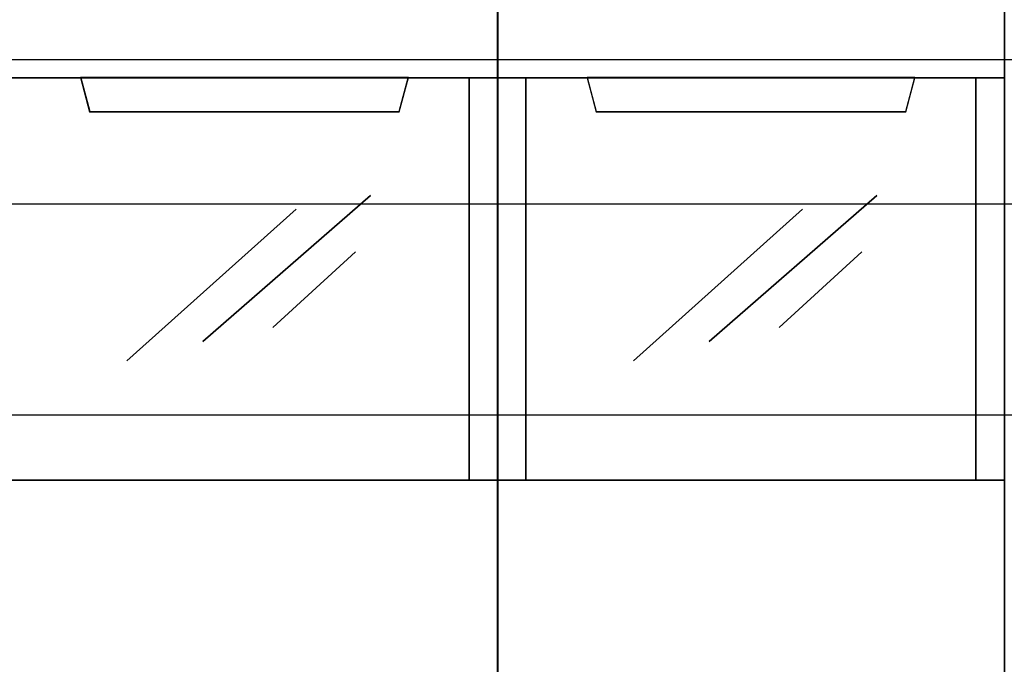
# Model space of a CAD drawing. Extents: x -543332 to -323966, y -9028 to 137422.
# Tile 114 of 250: x -448339 to -447989, y 27360 to 27589. Entities that reach past the tile are written whole.
import ezdxf

# ---------------------------------------------------------------- set-up
doc = ezdxf.new("R2010")
doc.units = 0
doc.header["$MEASUREMENT"] = 0
doc.layers.get('0').update_dxf_attribs({"color": 8})
for name, color, linetype in [('30', 7, 'Continuous'), ('45', 8, 'Continuous'), ('50', 7, 'Continuous')]:
    doc.layers.add(name, color=color, linetype=linetype)

# ---------------------------------------------------------------- blocks, each defined once
blk = doc.blocks.new('*U1080')
at = {"layer": '50', "color": 7}
blk.add_lwpolyline([(61.983887, -137.34823), (386.017439, -137.34823), (386.017439, -183.650891), (61.983887, -183.650891), (61.983887, -137.34823)], dxfattribs=at)
blk = doc.blocks.new('*U1081')
at = {"layer": '30', "color": 7}
blk.add_lwpolyline([(51.981526, -142.47767), (396.088727, -142.47767), (396.088727, -178.455247), (51.981526, -178.455247), (51.981526, -142.47767)], close=True, dxfattribs=at)
for points in [[(51.981526, -142.47767), (396.088727, -142.47767), (396.088727, -178.455247), (51.981526, -178.455247), (51.981526, -142.47767)], [(51.981526, -149.974543), (396.088727, -149.974543), (396.088727, -170.958374), (51.981526, -170.958374), (51.981526, -149.974543)]]:
    blk.add_lwpolyline(points, dxfattribs=at)
blk = doc.blocks.new('*U1087')
at = {"layer": '45', "color": 7}
for points in [[(187.995609, -118.993998), (206.006752, -118.993998), (206.006752, -118.993998), (206.006752, -201.999826), (206.006752, -201.999826), (187.995609, -201.999826), (187.995609, -201.999826), (187.995609, -118.993998), (187.995609, -118.993998)], [(188.000911, -118.999294), (206.00145, -118.999294), (206.00145, -201.99453), (188.000911, -201.99453), (188.000911, -118.999294)], [(187.995609, -137.997023), (206.006752, -137.997023), (206.006752, -152.304903), (187.995609, -152.304903), (187.995609, -137.997023)], [(188.000911, -138.00232), (206.00145, -138.00232), (206.00145, -152.299607), (188.000911, -152.299607), (188.000911, -138.00232)], [(191.176853, -137.997023), (191.498316, -139.207221), (191.498316, -139.207221), (202.504045, -139.207221), (202.504045, -139.207221), (202.825508, -137.997023), (191.176853, -137.997023)], [(191.182155, -138.00232), (191.503326, -139.201925), (202.499035, -139.201925), (202.820206, -138.00232), (191.182155, -138.00232)]]:
    blk.add_lwpolyline(points, close=True, dxfattribs=at)
at = {"layer": '45', "color": 4}
blk.add_lwpolyline([(204.991405, -152.304903), (204.991405, -137.997023), (204.991405, -152.304903)], close=True, dxfattribs=at)
at = {"layer": '45', "color": 253}
for points in [[(195.5166, -147.368777), (201.478781, -142.189023), (195.5166, -147.368777)], [(192.820496, -148.051996), (198.835698, -142.673632), (192.820496, -148.051996)], [(198.011225, -146.878872), (200.943272, -144.188366), (198.011225, -146.878872)]]:
    blk.add_lwpolyline(points, close=True, dxfattribs=at)
blk = doc.blocks.new('*A1088')
at = {"layer": '45', "color": 7}
for points in [[(205.993497, -118.993998), (224.00729, -118.993998), (224.00729, -118.993998), (224.00729, -201.999826), (224.00729, -201.999826), (205.993497, -201.999826), (205.993497, -201.999826), (205.993497, -118.993998), (205.993497, -118.993998)], [(205.998799, -118.999294), (224.001988, -118.999294), (224.001988, -201.99453), (205.998799, -201.99453), (205.998799, -118.999294)], [(205.993497, -137.997023), (224.00729, -137.997023), (224.00729, -152.304903), (205.993497, -152.304903), (205.993497, -137.997023)], [(205.998799, -138.00232), (224.001988, -138.00232), (224.001988, -152.299607), (205.998799, -152.299607), (205.998799, -138.00232)], [(209.177392, -137.997023), (209.498855, -139.207221), (209.498855, -139.207221), (220.504583, -139.207221), (220.504583, -139.207221), (220.826046, -137.997023), (209.177392, -137.997023)], [(209.182694, -138.00232), (209.503864, -139.201925), (220.499574, -139.201925), (220.820744, -138.00232), (209.182694, -138.00232)]]:
    blk.add_lwpolyline(points, close=True, dxfattribs=at)
at = {"layer": '45', "color": 4}
for points in [[(206.99824, -137.997023), (206.99824, -152.304903), (206.99824, -137.997023)], [(222.989292, -152.304903), (222.989292, -137.997023), (222.989292, -152.304903)]]:
    blk.add_lwpolyline(points, close=True, dxfattribs=at)
at = {"layer": '45', "color": 253}
for points in [[(213.517139, -147.368777), (219.47932, -142.189023), (213.517139, -147.368777)], [(210.821034, -148.051996), (216.836236, -142.673632), (210.821034, -148.051996)], [(216.009113, -146.878872), (218.94381, -144.188366), (216.009113, -146.878872)]]:
    blk.add_lwpolyline(points, close=True, dxfattribs=at)

msp = doc.modelspace()

# ---------------------------------------------------------------- block references
at = {"xscale": 10, "yscale": 10, "zscale": 10}
for name in ['*U1081', '*U1080', '*U1087', '*A1088']:
    msp.add_blockref(name, (-450229.1, 28948.04), dxfattribs=at)

doc.saveas('drawing.dxf')
